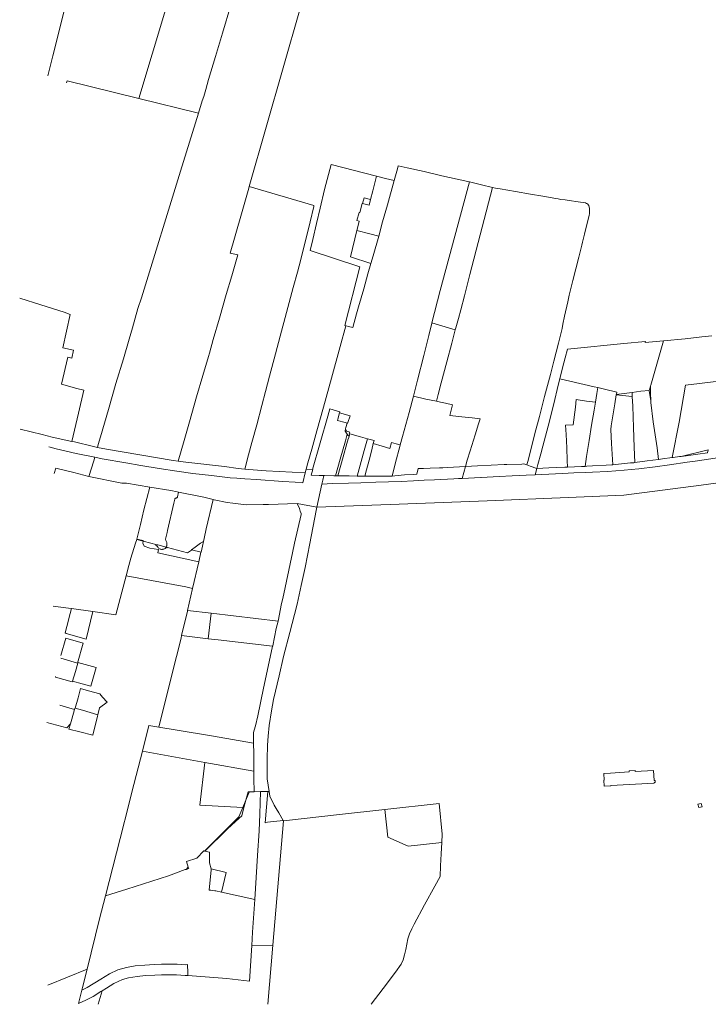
# Model space of a CAD drawing. Header units: metres. Extents: x 151449 to 154753, y 463150 to 465307.
# Tile 1 of 52: x 151455 to 151973, y 463153 to 463894. Entities that reach past the tile are written whole.
import ezdxf

# ---------------------------------------------------------------- set-up
doc = ezdxf.new("R2010")
doc.units = ezdxf.units.M
doc.layers.add('B-PV-KG-GRENS_PERCEEL-G', color=211, linetype='Continuous', lineweight=9)

msp = doc.modelspace()

# ---------------------------------------------------------------- linework, layer by layer
at = {"layer": 'B-PV-KG-GRENS_PERCEEL-G', "flags": 128}
for points in [[(151544.929, 463834.542), (151625.847, 464104.202), (151657.915, 464211.069), (151679.478, 464282.93)], [(151627.91, 463768.489), (151704.623, 464036.443)], [(151505.292, 463967.395), (151501.447, 463952.739), (151490.686, 463908.59), (151480.172, 463866.642), (151476.444, 463851.5)], [(151589.628, 463823.473), (151592.5, 463832.8), (151593.739, 463836.136), (151595.17, 463841.383), (151597.257, 463848.837), (151602.445, 463866.13), (151607.692, 463883.781), (151614.013, 463904.77)], [(151490.48, 463846.242), (151490.899, 463847.921), (151544.929, 463834.542)], [(151589.628, 463823.473), (151544.929, 463834.542)], [(151589.628, 463823.473), (151576.223, 463779.934), (151546.892, 463684.668)], [(151699.81, 463663.857), (151710.972, 463708.054), (151673.602, 463720.297), (151675.637, 463728.388), (151678.57, 463740.66), (151681.25, 463752.096), (151684.579, 463766.072), (151689.44, 463784.83)], [(151723.614, 463776.208), (151689.44, 463784.83)], [(151739.892, 463784.008), (151739.296, 463781.753), (151736.813, 463772.871)], [(151739.892, 463784.008), (151746.631, 463782.469), (151759.332, 463779.606), (151772.809, 463776.506), (151792.308, 463772.153), (151793.423, 463771.876)], [(151723.614, 463776.208), (151720.811, 463765.116), (151719.135, 463758.692)], [(151736.813, 463772.871), (151730.471, 463774.478), (151723.614, 463776.208)], [(151725.373, 463731.092), (151728.205, 463741.741), (151731.783, 463754.502), (151736.813, 463772.871)], [(151793.423, 463771.876), (151771.485, 463690.103)], [(151810.948, 463767.547), (151810.853, 463767.561), (151802.624, 463769.589), (151793.423, 463771.876)], [(151574.339, 463561.855), (151578.831, 463577.34), (151582.946, 463591.354), (151588.312, 463610.256), (151592.904, 463626.297), (151597.148, 463640.493), (151597.913, 463643.053), (151600.835, 463653.369), (151605.486, 463669.35), (151610.555, 463687.06), (151614.729, 463701.252), (151619.38, 463716.935), (151613.476, 463718.247), (151616.756, 463729.577), (151623.017, 463751.342), (151627.549, 463767.222)], [(151627.549, 463767.222), (151627.91, 463768.489)], [(151676.563, 463753.992), (151627.91, 463768.489)], [(151810.948, 463767.547), (151793.805, 463702.064), (151789.722, 463686.149), (151787.043, 463675.709)], [(151813.045, 463767.226), (151810.948, 463767.547)], [(151836.637, 463558.921), (151837.806, 463563.387), (151842.695, 463582.469), (151846.094, 463595.468), (151850.03, 463610.435), (151854.323, 463627.013), (151856.887, 463636.971), (151860.465, 463650.507), (151861.717, 463655.516), (151863.148, 463661.658), (151863.804, 463664.818), (151865.057, 463670.9), (151867.382, 463681.515), (151868.456, 463686.643), (151871.318, 463697.794), (151875.671, 463715.146), (151877.996, 463724.21), (151878.526, 463726.543), (151879.905, 463732.618), (151883.482, 463746.81), (151883.781, 463747.704), (151883.84, 463749.732), (151883.721, 463751.759), (151883.184, 463754.025), (151882.23, 463755.277), (151881.455, 463755.695), (151880.859, 463755.993), (151875.253, 463756.768), (151868.515, 463757.841), (151865.414, 463758.318), (151862.314, 463758.676), (151860.167, 463758.974), (151858.378, 463759.332), (151848.778, 463761.002), (151839.475, 463762.671), (151828.205, 463764.639), (151816.696, 463766.667), (151813.045, 463767.226)], [(151713.178, 463755.575), (151712.757, 463755.681), (151711.032, 463748.778), (151710.435, 463748.897), (151708.885, 463742.755), (151710.674, 463742.278), (151709.958, 463739.952), (151708.825, 463735.301)], [(151714.321, 463759.899), (151713.178, 463755.575)], [(151713.178, 463755.575), (151718.063, 463754.414), (151719.135, 463758.692)], [(151714.321, 463759.899), (151719.135, 463758.692)], [(151624.631, 463555.813), (151627.43, 463566.488), (151629.934, 463575.85), (151633.512, 463589.207), (151637.269, 463603.578), (151640.191, 463614.132), (151643.172, 463625.82), (151647.645, 463642.457), (151651.163, 463655.754), (151655.933, 463673.643), (151661.002, 463692.308), (151664.162, 463703.816), (151666.607, 463713.417), (151668.277, 463719.618), (151670.781, 463729.577), (151673.703, 463741.801), (151676.386, 463753.25), (151676.563, 463753.992)], [(151708.825, 463735.301), (151704, 463715.493)], [(151708.825, 463735.301), (151718.664, 463732.737), (151725.373, 463731.092)], [(151725.373, 463731.092), (151721.049, 463716.219), (151719.387, 463710.388)], [(151719.387, 463710.388), (151704, 463715.493)], [(151719.387, 463710.388), (151717.174, 463702.624), (151713.953, 463691.294), (151710.078, 463677.758), (151708.587, 463672.63), (151705.725, 463662.254), (151702.624, 463663.089), (151700.656, 463663.626)], [(151765.255, 463665.72), (151771.485, 463690.103)], [(151455.247, 463684.274), (151471.076, 463679.489), (151488.578, 463673.943), (151493.275, 463672.215), (151487.699, 463647.029), (151495.695, 463645.266), (151494.357, 463639.239), (151491.38, 463639.924), (151486.765, 463619.671), (151498.244, 463616.491), (151503.394, 463615.295), (151499.469, 463597.857), (151494.43, 463576.663)], [(151513.842, 463572.175), (151514.311, 463574.359), (151515.981, 463579.964), (151522.063, 463600.716), (151527.668, 463620.215), (151533.214, 463638.76), (151537.507, 463653.608), (151539.992, 463662.05), (151542.159, 463669.41), (151544.202, 463676.578), (151546.892, 463684.668)], [(151787.043, 463675.709), (151785.212, 463669.052), (151783.244, 463662.135), (151782.861, 463660.635)], [(151700.633, 463663.545), (151696.184, 463648.062), (151689.684, 463624.15), (151683.661, 463602.445), (151678.772, 463584.675), (151674.955, 463570.781), (151672.033, 463560.465), (151670.722, 463555.754)], [(151700.633, 463663.545), (151699.81, 463663.857)], [(151700.656, 463663.626), (151700.633, 463663.545)], [(151751.332, 463610.576), (151754.442, 463622.779), (151759.094, 463641.324), (151762.85, 463656.291), (151765.235, 463665.64)], [(151765.235, 463665.64), (151765.255, 463665.72)], [(151765.255, 463665.72), (151782.861, 463660.635)], [(151782.861, 463660.635), (151780.262, 463650.447), (151776.446, 463636.434), (151772.332, 463620.811), (151770.006, 463611.807), (151768.68, 463606.833)], [(151939.508, 463652.17), (151925.732, 463650.923), (151925.906, 463651.799), (151909.555, 463650.248), (151869.754, 463646.211)], [(151929.887, 463618.903), (151939.508, 463652.17)], [(151939.508, 463652.17), (151955.827, 463653.735)], [(151955.827, 463653.735), (151968.339, 463655.184), (151975.818, 463655.97)], [(151869.754, 463646.211), (151867.203, 463646.094), (151865.414, 463639.416), (151863.566, 463631.902), (151861.515, 463623.697)], [(151861.515, 463623.697), (151860.584, 463619.976), (151856.589, 463603.936), (151852.654, 463588.193), (151848.718, 463573.047), (151847.287, 463567.382), (151844.902, 463559.213), (151844.119, 463556.366)], [(151861.515, 463623.697), (151868.933, 463621.944), (151887.239, 463617.71), (151890.007, 463617.102)], [(151946.073, 463564.494), (151951.302, 463591.141), (151951.328, 463591.187), (151955.932, 463618.841), (151966.607, 463620.274), (151976.685, 463621.467), (151983.326, 463622.374)], [(151888.18, 463606.084), (151889.23, 463612.653), (151890.007, 463617.102)], [(151890.007, 463617.102), (151895.11, 463615.981), (151904.293, 463613.775), (151903.995, 463611.986)], [(151915.743, 463613.513), (151922.481, 463614.371), (151928.682, 463615.027)], [(151928.682, 463615.027), (151929.135, 463616.302), (151929.756, 463618.45)], [(151928.682, 463615.027), (151929.369, 463610.184)], [(151929.756, 463618.45), (151929.745, 463617.632), (151929.71, 463616.629), (151929.709, 463615.157), (151929.717, 463613.825), (151929.73, 463613.093), (151929.813, 463607.061)], [(151929.756, 463618.45), (151929.887, 463618.903)], [(151741.491, 463574.027), (151743.113, 463580.262), (151748.122, 463598.39), (151751.332, 463610.576)], [(151768.68, 463606.833), (151760.644, 463608.527), (151751.332, 463610.576)], [(151888.18, 463606.084), (151881.515, 463607.036), (151873.822, 463608.229), (151873.166, 463602.326), (151871.556, 463589.147), (151865.832, 463588.849), (151866.249, 463581.932), (151866.846, 463571.795), (151867.024, 463562.373), (151867.19, 463557.284)], [(151901.249, 463559.067), (151900.239, 463575.134), (151899.702, 463585.569), (151900.179, 463588.312), (151901.133, 463594.275), (151902.803, 463604.949), (151903.93, 463611.6)], [(151903.93, 463611.6), (151903.995, 463611.986)], [(151903.93, 463611.6), (151915.897, 463610.512)], [(151903.995, 463611.986), (151905.784, 463612.284), (151909.839, 463612.761), (151915.743, 463613.513)], [(151915.743, 463613.513), (151915.897, 463610.512)], [(151915.897, 463610.512), (151916.279, 463603.041), (151916.816, 463587.001), (151917.472, 463572.391), (151917.923, 463560.71)], [(151929.369, 463610.184), (151929.813, 463607.061)], [(151929.813, 463607.061), (151929.994, 463605.784), (151931.664, 463591.473), (151934.586, 463571.795), (151935.783, 463563.154)], [(151688.423, 463601.078), (151686.867, 463595.552)], [(151696.117, 463598.961), (151688.423, 463601.078)], [(151790.509, 463557.713), (151791.89, 463562.612), (151794.037, 463569.648), (151797.794, 463581.634), (151800.298, 463589.982), (151801.55, 463593.679), (151795.528, 463594.335), (151787.657, 463595.17), (151778.652, 463596.124), (151780.799, 463604.234), (151775.373, 463605.367), (151771.676, 463606.202), (151768.68, 463606.833)], [(151880.437, 463557.864), (151881.525, 463565.178), (151883.513, 463577.329), (151885.378, 463588.945), (151887.24, 463600.203), (151888.18, 463606.084)], [(151686.867, 463595.552), (151675.575, 463555.462)], [(151700.121, 463590.757), (151694.216, 463592.308), (151694.492, 463593.274)], [(151694.492, 463593.274), (151695.886, 463598.151)], [(151696.117, 463598.961), (151695.886, 463598.151)], [(151695.886, 463598.151), (151703.697, 463595.826), (151702.089, 463590.846)], [(151455.569, 463585.831), (151472.247, 463581.809), (151479.768, 463579.769), (151494.43, 463576.663)], [(151700.299, 463585.984), (151699.995, 463584.458)], [(151701.413, 463590.266), (151700.121, 463590.757)], [(151701.413, 463590.266), (151700.527, 463587.127), (151700.299, 463585.984)], [(151700.299, 463585.984), (151701.062, 463584.237), (151703.428, 463583.602), (151703.115, 463582.504)], [(151702.089, 463590.846), (151701.849, 463590.101), (151701.413, 463590.266)], [(151692.828, 463550.734), (151696.363, 463563.387), (151700.239, 463577.162), (151701.634, 463582.018)], [(151703.044, 463580.633), (151702.483, 463578.557), (151702.348, 463578.596), (151701.363, 463575.079), (151701.209, 463575.122), (151698.417, 463565.15), (151694.608, 463550.718)], [(151699.995, 463584.458), (151701.634, 463582.018)], [(151701.634, 463582.018), (151702.452, 463580.802)], [(151702.452, 463580.802), (151702.624, 463580.753)], [(151703.044, 463580.633), (151702.624, 463580.753)], [(151703.519, 463582.387), (151703.044, 463580.633)], [(151703.115, 463582.504), (151703.519, 463582.387)], [(151703.519, 463582.387), (151711.449, 463580.083), (151716.805, 463578.637)], [(151709.083, 463550.606), (151711.27, 463558.736), (151714.311, 463569.827), (151716.805, 463578.637)], [(151716.805, 463578.637), (151721.825, 463577.281), (151721.109, 463575.075)], [(151511.658, 463564.864), (151497.675, 463567.643), (151482.716, 463571.098), (151477.205, 463572.442)], [(151494.43, 463576.663), (151496.528, 463576.219), (151510.725, 463572.769), (151513.842, 463572.175)], [(151513.842, 463572.175), (151520.576, 463570.892), (151570.705, 463562.349), (151574.339, 463561.855)], [(151714.824, 463550.53), (151715.981, 463555.158), (151718.008, 463562.612), (151719.976, 463570.364), (151721.109, 463575.075)], [(151721.109, 463575.075), (151727.907, 463573.107), (151733.572, 463571.377), (151734.884, 463575.79), (151738.402, 463574.836), (151741.491, 463574.027)], [(151735.476, 463550.593), (151737.984, 463560.823), (151741.205, 463572.928), (151741.491, 463574.027)], [(151847.837, 463551.784), (151863.506, 463552.534), (151872.033, 463552.892), (151880.441, 463553.369), (151886.047, 463553.488), (151897.436, 463554.085), (151909.779, 463554.979), (151915.206, 463555.456), (151920.871, 463556.112), (151933.095, 463557.484), (151943.828, 463558.915), (151957.348, 463561.028), (151963.327, 463561.837), (151973.345, 463563.327), (151983.184, 463564.699), (151990.221, 463565.713), (151996.184, 463566.547), (152000, 463567.11), (152008.413, 463568.127), (152009.957, 463575.708)], [(151952.821, 463565.406), (151958.14, 463566.07), (151965.176, 463566.965), (151972.63, 463567.979), (151973.116, 463570.232)], [(151952.821, 463565.406), (151973.116, 463570.232)], [(151973.116, 463570.232), (151973.138, 463570.333)], [(151507.365, 463550.279), (151510.882, 463562.15), (151511.658, 463564.864)], [(151511.658, 463564.864), (151517.384, 463563.594)], [(151669.997, 463552.9), (151668.085, 463545.37), (151662.339, 463545.923), (151653.261, 463546.585), (151633.28, 463547.906), (151624.652, 463548.475), (151618.531, 463548.879), (151613.625, 463549.203), (151599.519, 463550.908), (151585.489, 463552.563), (151573.334, 463554.246), (151560.079, 463556.253), (151546.348, 463558.509), (151535.042, 463560.568), (151517.384, 463563.594)], [(151917.923, 463560.71), (151927.132, 463561.956), (151935.783, 463563.154)], [(151935.783, 463563.154), (151938.76, 463563.566), (151946.073, 463564.494)], [(151946.073, 463564.494), (151946.75, 463564.58), (151951.461, 463565.236), (151952.821, 463565.406)], [(151481.176, 463552.393), (151482.313, 463556.399), (151495.876, 463553.249), (151507.365, 463550.279)], [(151574.339, 463561.855), (151580.12, 463561.068), (151609.329, 463557.652), (151619.582, 463556.321), (151624.631, 463555.813)], [(151624.631, 463555.813), (151627.594, 463555.515), (151640.657, 463554.628), (151669.997, 463552.9)], [(151670.722, 463555.754), (151669.997, 463552.9)], [(151670.722, 463555.754), (151675.575, 463555.462)], [(151675.575, 463555.462), (151675.671, 463555.456), (151674.478, 463551.163), (151680.51, 463551.029), (151683.902, 463551.022)], [(151735.476, 463550.593), (151737.329, 463550.686), (151744.723, 463551.401), (151751.282, 463551.819), (151753.965, 463552.057), (151755.039, 463556.172), (151758.855, 463556.291), (151764.043, 463556.47), (151771.02, 463556.768), (151773.524, 463556.887), (151777.102, 463557.007), (151790.509, 463557.713)], [(151788.032, 463548.838), (151790.509, 463557.713)], [(151790.509, 463557.713), (151799.523, 463558.199), (151809.899, 463558.676), (151819.559, 463559.153), (151821.527, 463559.153), (151832.856, 463559.63), (151834.466, 463559.69), (151836.637, 463558.921)], [(151836.637, 463558.921), (151839.177, 463558.02), (151844.119, 463556.366)], [(151844.119, 463556.366), (151842.887, 463551.547)], [(151844.119, 463556.366), (151853.131, 463556.828), (151865.116, 463557.185), (151867.19, 463557.284)], [(151867.19, 463557.284), (151877.639, 463557.782), (151880.437, 463557.864)], [(151880.437, 463557.864), (151881.694, 463557.901), (151886.047, 463558.259), (151896.363, 463558.736), (151900.656, 463558.974), (151901.249, 463559.067)], [(151901.249, 463559.067), (151903.339, 463559.392), (151914.55, 463560.405), (151916.995, 463560.584), (151917.923, 463560.71)], [(151507.365, 463550.279), (151532.025, 463545.263), (151535.475, 463545.167), (151553.157, 463542.232)], [(151682.452, 463544.52), (151683.184, 463547.406), (151683.902, 463551.022)], [(151682.452, 463544.52), (151690.519, 463544.902), (151702.564, 463545.259), (151711.688, 463545.558), (151723.017, 463545.915), (151742.099, 463546.571), (151751.401, 463546.929), (151759.451, 463547.406), (151767.084, 463547.764), (151781.634, 463548.539), (151785.243, 463548.708)], [(151683.902, 463551.022), (151684.556, 463551.021), (151691.532, 463550.745), (151692.828, 463550.734)], [(151692.828, 463550.734), (151694.608, 463550.718)], [(151694.608, 463550.718), (151698.33, 463550.686), (151702.922, 463550.686), (151709.083, 463550.606)], [(151709.083, 463550.606), (151712.105, 463550.566), (151714.824, 463550.53)], [(151714.824, 463550.53), (151716.518, 463550.507), (151722.958, 463550.507), (151728.921, 463550.388), (151733.751, 463550.507), (151735.476, 463550.593)], [(152018.785, 463550.823), (151967.865, 463543.832), (151909.611, 463536.274), (151867.836, 463534.373), (151806.935, 463531.954), (151740.552, 463529.516)], [(151785.243, 463548.708), (151788.032, 463548.838)], [(151842.887, 463551.547), (151836.076, 463551.222), (151825.701, 463550.626), (151815.862, 463550.149), (151802.326, 463549.493), (151802.027, 463549.493), (151788.032, 463548.838)], [(151842.887, 463551.547), (151847.837, 463551.784)], [(151543.41, 463503.232), (151546.07, 463514.04), (151548.529, 463525.069), (151553.157, 463542.232)], [(151553.157, 463542.232), (151568.991, 463539.633), (151573.622, 463538.699)], [(151678.818, 463527.177), (151682.452, 463544.52)], [(151571.875, 463533.244), (151571.166, 463530.263), (151566.449, 463509.723), (151566.101, 463508.203), (151564.977, 463503.228), (151565.074, 463502.003)], [(151572.845, 463534.017), (151572.588, 463533.964), (151572.351, 463533.852), (151572.146, 463533.689), (151571.984, 463533.482), (151571.875, 463533.244)], [(151573.975, 463534.926), (151573.84, 463534.653), (151573.65, 463534.416), (151573.413, 463534.226), (151573.14, 463534.09), (151572.845, 463534.017)], [(151573.622, 463538.699), (151574.8, 463538.461)], [(151574.8, 463538.461), (151573.975, 463534.926)], [(151574.8, 463538.461), (151593.661, 463534.655), (151600.65, 463532.936)], [(151593.42, 463501.271), (151594.003, 463503.706), (151595.469, 463510.888), (151600.65, 463532.936)], [(151600.65, 463532.936), (151601.439, 463532.672), (151611.202, 463530.811), (151615.433, 463530.169), (151621.678, 463529.33), (151625.952, 463529.029), (151638.23, 463529.254), (151642.406, 463529.254), (151663.886, 463529.965)], [(151661.938, 463500.086), (151667.011, 463521.668), (151666.809, 463522.543), (151666.279, 463524.243), (151665.6, 463526.193), (151663.886, 463529.965)], [(151663.886, 463529.965), (151678.818, 463527.177)], [(151678.305, 463524.731), (151678.818, 463527.177)], [(151740.552, 463529.516), (151678.818, 463527.177)], [(151678.305, 463524.731), (151673.534, 463499.921), (151669.867, 463481.766), (151666.994, 463468.262), (151663.947, 463454.334), (151661.974, 463446.382), (151658.352, 463432.928), (151653.58, 463414.973), (151650.283, 463400.42), (151646.187, 463382.54), (151644.514, 463373.888), (151642.966, 463362.961), (151641.993, 463354.834), (151641.494, 463348.058), (151641.272, 463337.706), (151641.423, 463330.73), (151641.471, 463322.935), (151642.827, 463313.339)], [(151543.317, 463502.855), (151543.41, 463503.232)], [(151548.095, 463501.642), (151548.169, 463502.217), (151543.41, 463503.232)], [(151535.254, 463475.55), (151537.336, 463483.388), (151538.878, 463488.757), (151542.448, 463500.161), (151543.317, 463502.855)], [(151543.317, 463502.855), (151548.095, 463501.642)], [(151547.913, 463500.224), (151548.095, 463501.642)], [(151547.913, 463500.224), (151548.798, 463497.889), (151553.027, 463496.326)], [(151548.095, 463501.642), (151553.805, 463500.192), (151557.689, 463499.142)], [(151589.882, 463485.962), (151559.018, 463492.916), (151559.686, 463495.416), (151553.027, 463496.326)], [(151557.689, 463499.142), (151557.511, 463498.482)], [(151558.911, 463497.439), (151558.808, 463497.596), (151558.54, 463497.891), (151558.23, 463498.141), (151557.884, 463498.34), (151557.511, 463498.482)], [(151557.689, 463499.142), (151558.557, 463498.908), (151559.156, 463498.749)], [(151559.19, 463496.898), (151559.026, 463497.262), (151558.911, 463497.439)], [(151559.156, 463498.749), (151563.651, 463497.557)], [(151562.694, 463495.467), (151562.536, 463495.443), (151561.994, 463495.438), (151561.456, 463495.509), (151560.934, 463495.654), (151560.437, 463495.87), (151559.975, 463496.154), (151559.556, 463496.498), (151559.19, 463496.898)], [(151564.543, 463496.192), (151564.086, 463495.901), (151563.592, 463495.677), (151563.072, 463495.523), (151562.694, 463495.467)], [(151563.651, 463497.557), (151565.175, 463497.153)], [(151566.438, 463496.72), (151566.1, 463496.776), (151565.757, 463496.772), (151565.42, 463496.709), (151565.099, 463496.589), (151564.804, 463496.415), (151564.543, 463496.192)], [(151565.074, 463502.003), (151565.383, 463501.602), (151565.635, 463501.163), (151565.826, 463500.694), (151565.952, 463500.203), (151566.012, 463499.7), (151566.003, 463499.194), (151565.926, 463498.693), (151565.783, 463498.208), (151565.576, 463497.745), (151565.309, 463497.315), (151565.175, 463497.153)], [(151565.175, 463497.153), (151565.185, 463497.15)], [(151565.185, 463497.15), (151566.462, 463496.811)], [(151566.462, 463496.811), (151566.438, 463496.72)], [(151566.462, 463496.811), (151581.441, 463492.839), (151584.358, 463494.911)], [(151584.476, 463494.995), (151587.276, 463496.983), (151591.184, 463500.004), (151593.42, 463501.271)], [(151591.608, 463493.45), (151592.647, 463497.954), (151593.42, 463501.271)], [(151649.599, 463441.426), (151652.246, 463454.829), (151653.07, 463458.405), (151660.388, 463492.738), (151661.938, 463500.086)], [(151584.358, 463494.911), (151584.476, 463494.995)], [(151591.608, 463493.45), (151584.476, 463494.995)], [(151589.882, 463485.962), (151591.593, 463493.384)], [(151591.593, 463493.384), (151591.608, 463493.45)], [(151585.272, 463465.964), (151589.882, 463485.962)], [(151510.285, 463448.623), (151527.458, 463446.198), (151535.254, 463475.55)], [(151535.254, 463475.55), (151580.235, 463467.137)], [(151585.272, 463465.964), (151580.235, 463467.137)], [(151581.474, 463449.491), (151585.272, 463465.964)], [(151480.431, 463452.796), (151492.038, 463451.199), (151494.314, 463450.878)], [(151505.118, 463427.881), (151490.27, 463432.279), (151489.341, 463432.553), (151490.663, 463437.422), (151493.284, 463447.081), (151494.314, 463450.878)], [(151494.314, 463450.878), (151510.285, 463448.623)], [(151505.118, 463427.881), (151510.285, 463448.623)], [(151577.035, 463430.617), (151581.366, 463449.026), (151581.474, 463449.491)], [(151581.474, 463449.491), (151599.277, 463447.383)], [(151599.277, 463447.383), (151596.958, 463428.259)], [(151599.277, 463447.383), (151649.599, 463441.426)], [(151645.452, 463422.649), (151645.527, 463422.996), (151648.1, 463435.949), (151649.599, 463441.426)], [(151559.803, 463361.774), (151569.749, 463401.071), (151576.569, 463428.636), (151577.035, 463430.617)], [(151577.035, 463430.617), (151596.958, 463428.259)], [(151502.863, 463424.995), (151489.963, 463428.771), (151486.107, 463415.706)], [(151498.607, 463409.904), (151502.863, 463424.995)], [(151596.958, 463428.259), (151604.538, 463427.363), (151645.452, 463422.649)], [(151645.452, 463422.649), (151640.657, 463400.39), (151638.634, 463391.113), (151634.363, 463370.258), (151632.615, 463362.706), (151631.49, 463359.558), (151631.34, 463358.682), (151631.191, 463357.479), (151631.206, 463349.659)], [(151486.068, 463413.575), (151498.607, 463409.904)], [(151494.87, 463396.345), (151497.105, 463403.67), (151498.873, 463409.823)], [(151498.873, 463409.823), (151498.607, 463409.904)], [(151498.873, 463409.823), (151499.016, 463410.321), (151512.704, 463406.543)], [(151494.87, 463396.345), (151494.707, 463395.81), (151482.121, 463399.354), (151482.239, 463399.791)], [(151512.704, 463406.543), (151508.696, 463392.507)], [(151508.696, 463392.507), (151502.16, 463394.348), (151494.87, 463396.345)], [(151497.064, 463376.041), (151499.112, 463383.748), (151500.969, 463390.728), (151507.087, 463389.002), (151515.41, 463386.734), (151517.645, 463384.272), (151521, 463380.566)], [(151496.5, 463374.997), (151485.446, 463378.29)], [(151521, 463380.566), (151515.316, 463376.2), (151514.132, 463371.105)], [(151493.358, 463364.205), (151494.404, 463367.771), (151496.5, 463374.997)], [(151496.5, 463374.997), (151496.824, 463376.112), (151497.064, 463376.041)], [(151497.064, 463376.041), (151502.475, 463374.439), (151514.132, 463371.105)], [(151510.312, 463355.653), (151513.863, 463370.016)], [(151513.863, 463370.016), (151514.118, 463371.047), (151514.132, 463371.105)], [(151475.678, 463365.198), (151490.762, 463361.175)], [(151490.762, 463361.175), (151493.358, 463364.205)], [(151510.312, 463355.653), (151500.518, 463358.282), (151492.212, 463360.299), (151493.358, 463364.205)], [(151547.549, 463343.628), (151552.379, 463363.013), (151559.803, 463361.774)], [(151559.803, 463361.774), (151573.741, 463359.449), (151599.555, 463355.077), (151631.206, 463349.659)], [(151631.206, 463349.659), (151631.22, 463341.902), (151631.403, 463328.594)], [(151519.821, 463234.875), (151530.916, 463278.017), (151537.509, 463304.431), (151539.648, 463312.761), (151547.549, 463343.628)], [(151547.549, 463343.628), (151594.416, 463335.226)], [(151623.051, 463301.287), (151590.847, 463303.091), (151594.416, 463335.226)], [(151594.416, 463335.226), (151631.403, 463328.594)], [(151631.403, 463328.594), (151631.423, 463327.15), (151631.449, 463323.199), (151631.61, 463313.146)], [(151899.926, 463317.772), (151899.933, 463317.604), (151894.818, 463317.358), (151894.639, 463321.758), (151894.759, 463321.763), (151894.547, 463326.978), (151899.467, 463327.231)], [(151899.467, 463327.231), (151913.51, 463328.021), (151913.546, 463328.894), (151918.019, 463329.115), (151918.099, 463328.279), (151931.919, 463329.056), (151932.335, 463321.657), (151933.155, 463321.704), (151933.244, 463320.127), (151932.424, 463320.08), (151932.451, 463319.6), (151899.926, 463317.772)], [(151627.951, 463313.083), (151627.838, 463312.811), (151625.307, 463306.717)], [(151625.307, 463306.717), (151626.99, 463313.066), (151627.951, 463313.083)], [(151627.951, 463313.083), (151631.61, 463313.146)], [(151631.61, 463313.146), (151636.464, 463313.23)], [(151632.035, 463232.129), (151634.19, 463265.08), (151635.4, 463283.75), (151635.96, 463296.19), (151636.464, 463313.23)], [(151636.464, 463313.23), (151641.935, 463313.324)], [(151641.935, 463313.324), (151639.966, 463289.872), (151641.733, 463290.174), (151653.33, 463291.395)], [(151641.935, 463313.324), (151642.827, 463313.339)], [(151642.827, 463313.339), (151643.372, 463309.76), (151646.59, 463302.997), (151648.113, 463300.568), (151650.06, 463297.237), (151653.33, 463291.395)], [(151625.307, 463306.717), (151623.051, 463301.287)], [(151623.855, 463301.242), (151625.307, 463306.717)], [(151729.951, 463299.861), (151770.607, 463304.39), (151772.885, 463281.274), (151772.642, 463274.962)], [(151623.051, 463301.287), (151620.09, 463294.159), (151594.222, 463268.512)], [(151594.359, 463268.489), (151611.437, 463285.165), (151620.206, 463293.383), (151622.235, 463295.132), (151623.855, 463301.242)], [(151623.855, 463301.242), (151623.051, 463301.287)], [(151729.951, 463299.861), (151695.823, 463296.022), (151653.627, 463291.208)], [(151729.951, 463299.861), (151732, 463278.979), (151747.505, 463272.258), (151772.642, 463274.962)], [(151645.66, 463197.648), (151653.627, 463291.208)], [(151653.627, 463291.208), (151653.646, 463291.428), (151653.33, 463291.395)], [(151719.656, 463153.254), (151728.647, 463165.121), (151737.893, 463177.409), (151742.1, 463183.553), (151743.545, 463186.703), (151744.766, 463190.39), (151745.728, 463194.588), (151746.343, 463198.397), (151747.204, 463202.464), (151748.496, 463206.251), (151750.082, 463209.899), (151751.963, 463213.587), (151759.79, 463228.042), (151767.471, 463242.217), (151771.356, 463249.39), (151771.714, 463257.296), (151772.1, 463266.559), (151772.642, 463274.962)], [(151594.222, 463268.512), (151593.768, 463268.589), (151588.436, 463263.064), (151580.765, 463260.561), (151582.057, 463256.41)], [(151594.359, 463268.489), (151594.222, 463268.512)], [(151594.359, 463268.489), (151598.033, 463267.751), (151598.11, 463259.6), (151599.16, 463255.212)], [(151567.072, 463249.959), (151579.731, 463254.534), (151580.362, 463254.728)], [(151580.362, 463254.728), (151582.386, 463255.356), (151582.057, 463256.41)], [(151580.362, 463254.728), (151582.057, 463256.41)], [(151599.16, 463255.212), (151599.361, 463254.374), (151597.713, 463239.227), (151598.903, 463239.057), (151598.913, 463239.105), (151602.1, 463238.65), (151602.11, 463238.695), (151602.833, 463238.574), (151606.897, 463237.677)], [(151599.16, 463255.212), (151610.602, 463252.351)], [(151606.897, 463237.677), (151610.602, 463252.351)], [(151519.821, 463234.875), (151535.739, 463239.848), (151567.072, 463249.959)], [(151606.897, 463237.677), (151632.035, 463232.129)], [(151505.902, 463179.69), (151515.391, 463217.66), (151519.821, 463234.875)], [(151629.742, 463197.431), (151630.41, 463207.53), (151632.035, 463232.129)], [(151581.608, 463174.862), (151611.042, 463172.628), (151627.977, 463170.774), (151629.742, 463197.431)], [(151629.742, 463197.431), (151645.66, 463197.648)], [(151641.789, 463153.254), (151645.66, 463197.648)], [(151476.288, 463167.596), (151505.902, 463179.69)], [(151502.465, 463165.937), (151505.902, 463179.69)], [(151522.763, 463176.105), (151529.092, 463179.061)], [(151529.092, 463179.061), (151535.571, 463181.013)], [(151542.141, 463182.17), (151535.571, 463181.013)], [(151542.141, 463182.17), (151549.345, 463182.784)], [(151556.452, 463183.204), (151549.345, 463182.784)], [(151556.452, 463183.204), (151561.89, 463183.485)], [(151567.904, 463183.52), (151561.89, 463183.485)], [(151567.904, 463183.52), (151573.695, 463183.324)], [(151580.105, 463182.997), (151573.695, 463183.324)], [(151581.507, 463183.081), (151580.105, 463182.997)], [(151581.507, 463183.081), (151581.582, 463177.005)], [(151506.095, 463165.825), (151516.188, 463172.26)], [(151516.188, 463172.26), (151522.763, 463176.105)], [(151526.148, 463168.857), (151532.477, 463171.813)], [(151532.477, 463171.813), (151536.959, 463173.134)], [(151543.529, 463174.291), (151536.959, 463173.134)], [(151543.529, 463174.291), (151549.817, 463174.798)], [(151556.924, 463175.218), (151549.817, 463174.798)], [(151556.924, 463175.218), (151561.937, 463175.485)], [(151567.951, 463175.52), (151561.937, 463175.485)], [(151567.951, 463175.52), (151573.287, 463175.334)], [(151579.697, 463175.007), (151573.287, 463175.334)], [(151579.697, 463175.007), (151581.608, 463174.862)], [(151581.608, 463174.862), (151581.582, 463177.005)], [(151499.975, 463155.972), (151501.945, 463163.857)], [(151501.945, 463163.857), (151502.465, 463165.937)], [(151501.945, 463163.857), (151506.095, 463165.825)], [(151510.396, 463159.079), (151516.266, 463162.822)], [(151514.371, 463153.254), (151517.237, 463163.441)], [(151516.266, 463162.822), (151517.237, 463163.441)], [(151517.237, 463163.441), (151520.489, 463165.514)], [(151520.489, 463165.514), (151526.148, 463168.857)], [(151499.458, 463153.904), (151505.058, 463156.48)], [(151499.458, 463153.904), (151499.975, 463155.972)], [(151505.058, 463156.48), (151510.396, 463159.079)]]:
    msp.add_lwpolyline(points, dxfattribs=at)
msp.add_lwpolyline([(151965.347, 463303.796), (151967.881, 463304.401), (151968.493, 463301.836), (151965.959, 463301.231)], close=True, dxfattribs=at)

doc.saveas('drawing.dxf')
